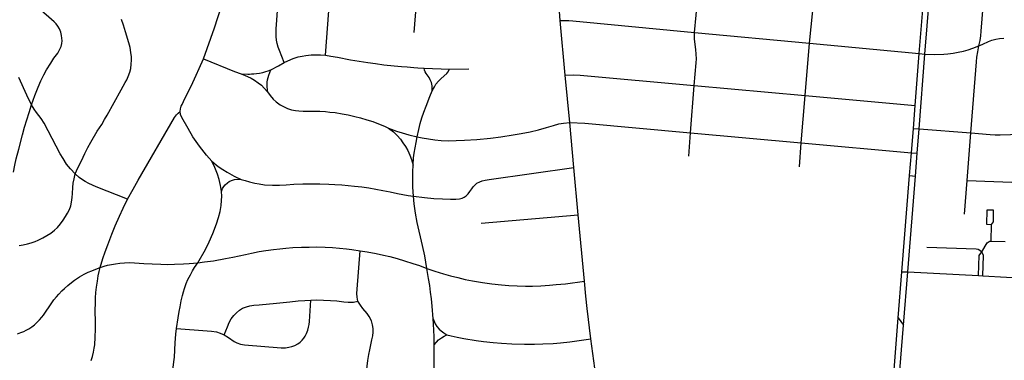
# Model space of a CAD drawing. Extents: x 1410746 to 1533160, y 578873 to 704954.
# Tile 89 of 227: x 1495267 to 1501287, y 622626 to 624707. Entities that reach past the tile are written whole.
import ezdxf

# ---------------------------------------------------------------- set-up
doc = ezdxf.new("R2010")
doc.units = 0
doc.header["$MEASUREMENT"] = 0
doc.layers.add('MC_STREETS', color=254, linetype='CONTINUOUS')

msp = doc.modelspace()

# ---------------------------------------------------------------- linework, layer by layer
at = {"layer": 'MC_STREETS'}
for p, q in [((1498571.528775, 624702.466975), (1498540.43445, 625146.11285)), ((1499392.358475, 624628.5823), (1499426.158175, 624980.023975)), ((1500096.638575, 624563.125075), (1500131.368975, 624911.6395)), ((1500766.483725, 624500.6876), (1500798.3112, 624895.1671)), ((1500801.725525, 624497.24445), (1500834.725975, 624901.46965)), ((1497135.824475, 624489.9915), (1497164.8508, 624862.1737)), ((1498602.75945, 624368.997475), (1498571.528775, 624702.466975)), ((1499392.358475, 624628.5823), (1500096.638575, 624563.125075)), ((1500068.4328, 624243.645575), (1500096.638575, 624563.125075)), ((1500096.638575, 624563.125075), (1500766.483725, 624500.6876)), ((1500741.59775, 624183.54125), (1500766.483725, 624500.6876)), ((1500765.5773, 624039.527225), (1500801.725525, 624497.24445)), ((1500766.483725, 624500.6876), (1500801.725525, 624497.24445)), ((1497740.521625, 624410.98665), (1497895.30225, 624405.7589)), ((1497895.30225, 624405.7589), (1498012.11505, 624406.45895)), ((1498629.558875, 624078.68355), (1498602.75945, 624368.997475)), ((1499367.9137, 624016.0333), (1499391.298075, 624304.889025)), ((1499391.298075, 624304.889025), (1500068.4328, 624243.645575)), ((1500044.673725, 623955.1281), (1500068.4328, 624243.645575)), ((1500068.4328, 624243.645575), (1500741.59775, 624183.54125)), ((1500730.595325, 624042.097725), (1500741.59775, 624183.54125)), ((1498655.58755, 623804.398875), (1498629.558875, 624078.68355)), ((1499357.824375, 623873.561875), (1499367.9137, 624016.0333)), ((1499367.9137, 624016.0333), (1500044.673725, 623955.1281)), ((1500718.751225, 623894.18935), (1500730.595325, 624042.097725)), ((1500730.595325, 624042.097725), (1500765.5773, 624039.527225)), ((1500753.85265, 623890.8758), (1500765.5773, 624039.527225)), ((1500765.5773, 624039.527225), (1501082.147575, 624016.51995)), ((1501059.7712, 623724.96955), (1501082.147575, 624016.51995)), ((1500034.2432, 623809.100025), (1500044.673725, 623955.1281)), ((1500044.673725, 623955.1281), (1500718.751225, 623894.18935)), ((1500707.734175, 623754.829025), (1500718.751225, 623894.18935)), ((1500718.751225, 623894.18935), (1500753.85265, 623890.8758)), ((1500742.8069, 623751.214625), (1500753.85265, 623890.8758)), ((1498681.79665, 623514.12065), (1498655.58755, 623804.398875)), ((1500660.682725, 623167.1967), (1500707.734175, 623754.829025)), ((1500696.4782, 623165.440475), (1500742.8069, 623751.214625)), ((1500707.734175, 623754.829025), (1500742.8069, 623751.214625)), ((1501043.84545, 623518.984975), (1501059.7712, 623724.96955)), ((1498087.16145, 623463.66015), (1498681.79665, 623514.12065)), ((1498719.546225, 623109.673825), (1498681.79665, 623514.12065)), ((1501206.75515, 623353.556225), (1501209.34725, 623456.433425)), ((1501206.75515, 623353.556225), (1501291.524225, 623351.42295)), ((1500637.791775, 622884.614525), (1500660.682725, 623167.1967)), ((1500660.682725, 623167.1967), (1500696.4782, 623165.440475)), ((1500669.90135, 622840.143475), (1500696.4782, 623165.440475)), ((1500696.4782, 623165.440475), (1501129.397625, 623144.200225)), ((1501129.397625, 623144.200225), (1501156.215525, 623142.86505)), ((1500600.23065, 622403.15905), (1500637.791775, 622884.614525)), ((1500637.791775, 622884.614525), (1500669.90135, 622840.143475)), ((1500636.26875, 622409.462), (1500669.90135, 622840.143475)), ((1498817.29695, 622322.571825), (1498757.946175, 622756.693125))]:
    msp.add_line(p, q, dxfattribs=at)
for points in [[(1497679.2165, 624629.1616), (1497706.994275, 624985.064375), (1497720.980025, 625213.81825)], [(1496391.4534, 624469.0162), (1496458.4673, 624656.863425), (1496478.258975, 624720.057875), (1496498.1151, 624781.9909), (1496528.4767, 624886.848), (1496542.80015, 624928.744125), (1496555.54065, 624964.5649), (1496570.08175, 625005.46605), (1496581.9225, 625035.213275), (1496594.734525, 625064.1466), (1496624.942875, 625129.424375)], [(1501131.638475, 624546.9755), (1501138.842675, 624579.9483), (1501142.852375, 624608.26675), (1501145.55575, 624638.044325), (1501161.599425, 624840.18915), (1501165.28125, 624880.3409), (1501169.265875, 624917.259475)], [(1495339.811375, 624188.05295), (1495359.6039, 624244.263725), (1495379.717525, 624295.59565), (1495395.952125, 624332.84815), (1495413.783675, 624369.689175), (1495430.79755, 624400.244725), (1495456.221, 624442.551825), (1495475.589225, 624471.4253), (1495498.8531, 624503.71695), (1495511.81965, 624526.765575), (1495519.4663, 624544.474525), (1495524.54755, 624561.703075), (1495525.589225, 624578.369725), (1495525.242, 624594.34195), (1495522.9712, 624611.807075), (1495517.2559, 624632.189175), (1495509.269775, 624651.98085), (1495499.54755, 624668.3003), (1495488.81445, 624681.662575), (1495476.6606, 624693.91125), (1495461.171775, 624708.407925), (1495350.109675, 624804.104925), (1495321.3672, 624830.23845), (1495292.060725, 624860.9962)], [(1496884.180875, 624445.4968), (1496854.6473, 624518.93595), (1496847.876475, 624539.24845), (1496841.886875, 624561.12345), (1496837.199375, 624582.99845), (1496835.11605, 624605.394275), (1496834.855625, 624629.613025), (1496835.305325, 624654.562025), (1496836.180875, 624676.45075), (1496850.599825, 624881.3611)], [(1495606.471725, 623766.1528), (1495622.300375, 623801.163425), (1495644.31895, 623845.666675), (1495665.846725, 623889.7639), (1495684.249525, 623926.916675), (1495701.610625, 623959.555575), (1495740.846725, 624025.180575), (1495754.3884, 624046.361125), (1495768.2773, 624067.8889), (1495785.291175, 624096.70835), (1495800.56895, 624123.097225), (1495886.680075, 624277.95835), (1495912.015525, 624322.8383), (1495921.916775, 624340.8844), (1495930.430075, 624360.25), (1495939.110625, 624385.94445), (1495945.1717, 624409.6232), (1495948.933525, 624434.930025), (1495949.959475, 624460.920825), (1495949.2755, 624481.097875), (1495946.8816, 624506.746675), (1495941.75185, 624536.4993), (1495934.570175, 624565.909925), (1495914.051125, 624632.25485), (1495900.71375, 624674.660875), (1495888.402325, 624709.20125)], [(1498571.528775, 624702.466975), (1498623.959325, 624702.8142), (1498649.653775, 624701.4253), (1499392.358475, 624628.5823)], [(1499391.298075, 624304.889025), (1499402.505475, 624442.984925), (1499404.007175, 624468.213625), (1499403.420125, 624496.1331), (1499401.00375, 624525.278525), (1499394.41065, 624572.076175), (1499392.5942, 624591.353675), (1499391.693175, 624606.971425), (1499392.358475, 624628.5823)], [(1501131.638475, 624546.9755), (1501155.633275, 624557.895), (1501190.323425, 624573.969975), (1501210.0147, 624581.45195), (1501235.075275, 624588.4689), (1501257.128575, 624592.4786), (1501283.6727, 624594.5251)], [(1500801.725525, 624497.24445), (1500860.461875, 624494.813975), (1500917.548325, 624496.2207), (1500942.4693, 624497.83895), (1500973.228975, 624501.899275), (1501005.597075, 624508.12885), (1501037.945775, 624515.9633), (1501066.4269, 624524.054525), (1501094.908, 624533.1167), (1501131.638475, 624546.9755)], [(1501082.147575, 624016.51995), (1501116.041875, 624449.50265), (1501119.514075, 624479.01655), (1501124.027975, 624510.613775), (1501131.638475, 624546.9755)], [(1496247.787625, 624145.50235), (1496250.20435, 624163.110075), (1496254.6926, 624177.9558), (1496259.18085, 624189.349025), (1496267.27935, 624207.225775), (1496325.740225, 624323.6384), (1496346.314525, 624368.32175), (1496364.972875, 624409.525925), (1496391.4534, 624469.0162)], [(1496391.4534, 624469.0162), (1496580.068175, 624391.409875), (1496621.73345, 624377.1563)], [(1496884.180875, 624445.4968), (1496906.30375, 624456.39235), (1496938.0603, 624469.87235), (1496969.3103, 624479.7682), (1496993.26865, 624485.49735), (1497016.96655, 624489.4036), (1497048.476975, 624492.5286), (1497078.6853, 624493.570275), (1497105.8573, 624492.1416), (1497135.824475, 624489.9915)], [(1497135.824475, 624489.9915), (1497169.789275, 624484.732975), (1497209.72305, 624477.4458), (1497289.882075, 624461.705475), (1497343.224275, 624453.252325), (1497395.400525, 624445.673675), (1497442.912975, 624438.96945), (1497493.048825, 624432.556725), (1497556.301575, 624425.852525), (1497601.773625, 624421.7717), (1497636.215, 624418.80655), (1497675.811425, 624415.358975), (1497701.170825, 624413.027075), (1497740.521625, 624410.98665)], [(1496801.712075, 624400.772725), (1496848.890475, 624425.762825), (1496884.180875, 624445.4968)], [(1497787.889275, 624273.09655), (1497788.93095, 624290.28405), (1497787.889275, 624302.78405), (1497783.960475, 624323.663125), (1497777.3067, 624339.86425), (1497769.473925, 624354.76855), (1497752.472625, 624378.92305), (1497746.0599, 624388.833625), (1497742.27055, 624399.327175), (1497740.521625, 624410.98665)], [(1497787.889275, 624273.09655), (1497802.3428, 624297.995325), (1497811.8476, 624313.200725), (1497826.510425, 624331.702075), (1497842.802525, 624348.309575), (1497878.395175, 624379.506025), (1497884.86635, 624386.95725), (1497895.30225, 624405.7589)], [(1495339.811375, 624188.05295), (1495311.29775, 624246.336025), (1495261.637575, 624353.339625)], [(1496621.73345, 624377.1563), (1496661.371825, 624374.962725), (1496672.068325, 624375.1284), (1496683.34125, 624376.01195), (1496698.271025, 624376.82755), (1496713.777225, 624378.36135), (1496732.6863, 624381.288825), (1496753.30995, 624385.64185), (1496771.13405, 624390.7757), (1496784.99985, 624394.88985), (1496801.712075, 624400.772725)], [(1496621.73345, 624377.1563), (1496658.517675, 624359.830275), (1496681.173925, 624349.1532), (1496703.30935, 624336.913625), (1496725.444775, 624322.330275), (1496744.7156, 624306.705275), (1496761.12185, 624289.7782), (1496780.91095, 624265.634875)], [(1496780.91095, 624265.634875), (1496779.780375, 624310.83065), (1496780.633725, 624326.480225), (1496782.5786, 624340.287925), (1496785.086125, 624354.08515), (1496789.281675, 624367.8512), (1496801.712075, 624400.772725)], [(1498602.75945, 624368.997475), (1498651.389875, 624370.86975), (1498693.751, 624368.4392), (1499391.298075, 624304.889025)], [(1496780.91095, 624265.634875), (1496798.101025, 624244.205275), (1496816.069775, 624222.5907), (1496834.038525, 624205.924025), (1496858.517675, 624187.955275), (1496879.0906, 624176.236525), (1496903.830175, 624165.299025), (1496929.0906, 624156.9657), (1496952.267675, 624151.757375), (1496973.882275, 624149.674025), (1497000.705175, 624148.632375), (1497072.580175, 624148.892775), (1497102.5281, 624147.5907), (1497135.861425, 624145.767775), (1497162.944775, 624143.163625), (1497195.49685, 624139.517775), (1497238.726025, 624133.007375), (1497275.8868, 624125.8186), (1497316.5906, 624115.819875), (1497350.18435, 624107.486525), (1497388.4656, 624096.288625), (1497425.705175, 624084.30945), (1497460.601025, 624071.80945), (1497496.885725, 624056.27125), (1497522.23295, 624044.118475)], [(1497697.23295, 623992.382375), (1497706.81415, 624036.34165), (1497716.1453, 624073.779275), (1497725.9101, 624107.47155), (1497737.108025, 624141.84655), (1497750.9101, 624179.867375), (1497773.56635, 624237.9403), (1497787.889275, 624273.09655)], [(1495227.947475, 623776.424), (1495236.628025, 623817.396225), (1495245.6558, 623856.285125), (1495261.2808, 623917.049), (1495283.204775, 624004.378375), (1495296.267825, 624050.692875), (1495324.3732, 624139.759225), (1495339.811375, 624188.05295)], [(1495606.471725, 623766.1528), (1495577.321625, 623796.161075), (1495553.5706, 623824.6623), (1495531.798825, 623858.309575), (1495513.98555, 623887.99835), (1495415.4188, 624074.4439), (1495398.001375, 624103.340975), (1495384.542475, 624121.94595), (1495369.1043, 624140.550925), (1495354.7107, 624160.989825), (1495339.811375, 624188.05295)], [(1495926.4694, 623611.181125), (1495959.616775, 623671.3304), (1495990.480375, 623727.17885), (1496213.413025, 624108.87565), (1496225.3464, 624125.823125), (1496236.049125, 624136.180625), (1496247.787625, 624145.50235)], [(1496440.679475, 623843.69765), (1496409.03735, 623880.17895), (1496366.133225, 623933.80155), (1496325.848875, 623992.1118), (1496296.655025, 624041.47225), (1496257.10935, 624109.941675), (1496250.20435, 624127.894625), (1496247.787625, 624145.50235)], [(1497697.23295, 623992.382375), (1497727.1356, 623986.092825), (1497766.0245, 623978.453925), (1497804.56615, 623973.592825), (1497844.1495, 623969.773375), (1497887.8995, 623967.342825), (1497935.8236, 623968.565225), (1497986.163375, 623970.81505), (1498060.81615, 623976.023375), (1498145.19115, 623982.967825), (1498208.732825, 623990.6067), (1498283.732825, 624002.7595), (1498333.038375, 624012.1345), (1498387.8995, 624022.898375), (1498438.28955, 624034.897275), (1498487.677275, 624048.647225), (1498530.9445, 624061.486025), (1498563.699025, 624070.2129), (1498590.973225, 624075.036425), (1498629.558875, 624078.68355)], [(1498629.558875, 624078.68355), (1498722.25155, 624074.477075), (1499367.9137, 624016.0333)], [(1497522.23295, 624044.118475), (1497552.094075, 624021.89625), (1497574.3163, 623999.674025), (1497594.10795, 623976.41015), (1497610.080175, 623955.576825), (1497625.010725, 623932.312925), (1497638.899625, 623907.312925), (1497652.4413, 623879.53515), (1497662.510725, 623852.799025), (1497671.538525, 623818.424025)], [(1497522.23295, 624044.118475), (1497570.844075, 624025.368475), (1497604.1774, 624015.64625), (1497645.49685, 624004.187925), (1497697.23295, 623992.382375)], [(1497671.538525, 623818.424025), (1497675.010725, 623862.52125), (1497678.48295, 623892.03515), (1497689.9413, 623957.312925), (1497697.23295, 623992.382375)], [(1501082.147575, 624016.51995), (1501200.0547, 624006.23865), (1501231.167625, 624004.25475), (1501261.3938, 624004.150225), (1501388.611225, 624007.9467)], [(1501059.7712, 623724.96955), (1502039.715375, 623687.8405), (1502069.537825, 623687.085175), (1502096.964725, 623687.472), (1502124.7303, 623688.9864), (1502155.268725, 623692.574075), (1502190.572125, 623699.3793), (1502231.376025, 623710.7935), (1502267.479375, 623723.5257), (1502298.78765, 623736.951175), (1502327.8675, 623752.576175), (1502353.909175, 623768.201175), (1502531.22925, 623888.860875)], [(1496501.09615, 623657.58655), (1496495.193375, 623693.350425), (1496486.512825, 623730.155975), (1496475.4017, 623763.83655), (1496459.082275, 623804.808775), (1496440.679475, 623843.69765)], [(1496440.679475, 623843.69765), (1496480.957275, 623810.71155), (1496509.362475, 623791.685425), (1496535.123925, 623774.94765), (1496578.873925, 623751.683775), (1496620.887825, 623731.544875)], [(1497673.5565, 623629.0431), (1497671.06125, 623683.938625), (1497670.49685, 623720.16015), (1497670.844075, 623777.1046), (1497671.538525, 623818.424025)], [(1497673.5565, 623629.0431), (1497741.279675, 623620.691325), (1497798.571325, 623615.135775), (1497851.696325, 623612.010775), (1497900.30745, 623610.621875), (1497933.988, 623611.316325), (1497955.16855, 623613.39965), (1497971.488, 623616.871875), (1497985.029675, 623622.427425), (1497996.7661, 623630.7077), (1498009.68245, 623643.9552), (1498018.363, 623656.4552), (1498031.0139, 623674.295825), (1498039.575875, 623686.749575), (1498049.694525, 623697.1277), (1498062.40775, 623707.505825), (1498080.05055, 623716.846125), (1498094.839375, 623722.5541), (1498113.26055, 623727.22425), (1498136.611325, 623731.3755), (1498655.58755, 623804.398875)], [(1495263.0164, 623327.87005), (1495288.75935, 623331.423025), (1495314.4538, 623336.978575), (1495336.676025, 623343.228575), (1495361.3288, 623352.603575), (1495380.0788, 623360.5897), (1495407.5018, 623374.18455), (1495432.044525, 623388.43515), (1495456.9831, 623403.477475), (1495479.546575, 623421.29075), (1495497.755675, 623438.3123), (1495516.7565, 623460.479925), (1495532.986375, 623481.46), (1495547.632825, 623503.627625), (1495559.50835, 623524.21185), (1495570.59215, 623546.775325), (1495578.6899, 623569.617475), (1495584.051075, 623593.089825), (1495588.405425, 623620.00765), (1495590.384675, 623644.946225), (1495591.176375, 623682.15615), (1495593.62045, 623707.4647), (1495598.697525, 623735.2001), (1495606.471725, 623766.1528)], [(1495926.4694, 623611.181125), (1495735.17255, 623686.36605), (1495711.11905, 623696.010925), (1495689.588975, 623705.938475), (1495666.74455, 623718.38595), (1495650.32955, 623728.528), (1495629.969725, 623743.512975), (1495606.471725, 623766.1528)], [(1496501.09615, 623657.58655), (1496507.329175, 623675.34515), (1496514.637825, 623687.794875), (1496523.6656, 623698.558775), (1496537.127275, 623710.8381), (1496547.3153, 623717.591875), (1496560.818375, 623724.94765), (1496579.22115, 623731.544875), (1496600.4757, 623733.400525), (1496620.887825, 623731.544875)], [(1496620.887825, 623731.544875), (1496644.500775, 623724.250125), (1496672.202825, 623715.7206), (1496704.4193, 623707.8361), (1496730.226325, 623703.34925), (1496764.196325, 623698.4691), (1496812.460225, 623695.691325), (1496855.515775, 623696.385775), (1496896.140775, 623699.16355), (1496942.67145, 623701.9549), (1496997.5762, 623703.48605), (1497054.725025, 623704.61105), (1497102.738, 623704.02465), (1497155.99385, 623702.367625), (1497194.05745, 623700.2052), (1497235.772925, 623697.386875), (1497274.960225, 623693.9552), (1497314.196325, 623690.482975), (1497358.29355, 623684.927425), (1497401.0019, 623679.02465), (1497444.05745, 623671.385775), (1497486.41855, 623663.39965), (1497532.2519, 623654.7191), (1497577.390775, 623645.691325), (1497608.957225, 623639.5786), (1497642.65925, 623633.456425), (1497673.5565, 623629.0431)], [(1496356.04655, 623221.604275), (1496402.543275, 623303.59315), (1496424.5091, 623349.816825), (1496447.132075, 623401.128725), (1496469.602175, 623459.365475), (1496482.704525, 623498.1036), (1496492.6986, 623536.17045), (1496498.727125, 623572.8541), (1496501.2583, 623603.044975), (1496501.7906, 623629.46155), (1496501.09615, 623657.58655)], [(1497755.439825, 623187.408675), (1497743.340125, 623263.409825), (1497729.3431, 623328.152475), (1497696.742125, 623467.1952), (1497685.986225, 623524.5914), (1497678.547, 623581.07885), (1497673.5565, 623629.0431)], [(1495759.221175, 623193.494225), (1495774.659575, 623246.98425), (1495788.76465, 623288.84215), (1495805.33285, 623332.18595), (1495829.916125, 623395.7625), (1495850.5306, 623447.1962), (1495876.9541, 623506.0875), (1495900.0941, 623556.326725), (1495926.4694, 623611.181125)], [(1501179.60185, 623543.321325), (1501177.775375, 623456.955275), (1501209.34725, 623456.433425)], [(1501209.34725, 623456.433425), (1501220.04515, 623472.871675), (1501221.6107, 623542.53855), (1501179.60185, 623543.321325)], [(1501148.66525, 623289.4315), (1501181.8448, 623343.41275), (1501187.346075, 623348.7421), (1501193.191175, 623351.836575), (1501198.887025, 623353.347975), (1501206.75515, 623353.556225)], [(1496356.04655, 623221.604275), (1496397.196925, 623226.56445), (1496450.917425, 623234.341975), (1496525.763375, 623247.817325), (1496569.083725, 623256.624775), (1496647.0735, 623273.16805), (1496684.886725, 623281.270875), (1496730.12755, 623289.711325), (1496771.992175, 623296.801325), (1496818.24585, 623303.553675), (1496857.071925, 623307.9427), (1496893.197075, 623311.3189), (1496937.41755, 623314.4626), (1496990.09345, 623317.0584), (1497035.6719, 623317.733625), (1497081.250325, 623318.408875), (1497133.581125, 623317.0584), (1497179.497175, 623315.0327), (1497222.374675, 623311.6565), (1497263.9017, 623307.6051), (1497298.338725, 623303.21605), (1497348.1622, 623295.475075)], [(1497334.5216, 622987.7557), (1497329.2142, 623010.68855), (1497327.4781, 623034.646875), (1497329.32035, 623061.3465), (1497348.1622, 623295.475075)], [(1497348.1622, 623295.475075), (1497391.274375, 623288.71855), (1497446.4421, 623278.750025), (1497491.968825, 623268.926875), (1497529.81605, 623259.8991), (1497574.6077, 623247.746325), (1497619.538525, 623234.373475), (1497671.287125, 623217.384675), (1497710.4432, 623204.27215), (1497755.439825, 623187.408675)], [(1500813.74645, 623318.0896), (1501115.313775, 623306.622975), (1501126.488225, 623304.903825), (1501136.287375, 623299.7464), (1501148.66525, 623289.4315)], [(1501129.397625, 623144.200225), (1501134.028875, 623266.643275), (1501148.66525, 623289.4315)], [(1501156.215525, 623142.86505), (1501160.011625, 623265.707275), (1501148.66525, 623289.4315)], [(1495759.221175, 623193.494225), (1495783.1752, 623201.39905), (1495802.8175, 623206.66895), (1495827.7297, 623212.178375), (1495852.1628, 623215.771475), (1495878.3172, 623218.81155), (1495908.3652, 623221.5125), (1495935.37465, 623222.52535), (1495968.798825, 623221.174875), (1496024.843425, 623218.1363), (1496077.4961, 623214.845675), (1496129.505025, 623212.3968), (1496169.34395, 623212.059175), (1496212.22145, 623213.40965), (1496268.603675, 623215.435375), (1496303.71595, 623217.12345), (1496356.04655, 623221.604275)], [(1496226.372025, 622820.002525), (1496235.891525, 622884.462), (1496241.9422, 622923.7914), (1496247.1285, 622953.1804), (1496254.47575, 622989.052275), (1496261.643275, 623020.9556), (1496267.873675, 623044.37275), (1496273.715775, 623064.8128), (1496284.693425, 623095.211025), (1496295.533925, 623120.0062), (1496310.4588, 623149.014725), (1496323.55195, 623172.087175), (1496336.027975, 623192.25675), (1496356.04655, 623221.604275)], [(1495253.807275, 622787.94135), (1495272.61265, 622794.6483), (1495291.5677, 622802.00385), (1495306.151025, 622809.295525), (1495322.29685, 622818.670525), (1495341.04685, 622830.6497), (1495357.1927, 622842.889275), (1495374.35685, 622858.5147), (1495388.6203, 622873.365025), (1495402.141275, 622889.142875), (1495411.66915, 622902.080825), (1495463.027625, 622977.018975), (1495475.78805, 622995.248125), (1495490.892225, 623013.998125), (1495505.735975, 623030.6648), (1495524.22555, 623049.4148), (1495541.352925, 623065.42795), (1495561.985975, 623083.529375), (1495583.347175, 623100.61035), (1495602.492575, 623114.565), (1495633.2691, 623135.122025), (1495661.465125, 623151.75855), (1495684.642225, 623163.4773), (1495707.03805, 623173.112725), (1495732.298475, 623183.529375), (1495759.221175, 623193.494225)], [(1495703.917825, 622623.97805), (1495711.90395, 622648.283625), (1495718.8484, 622676.408625), (1495722.667825, 622700.019725), (1495725.0984, 622720.50585), (1495728.2234, 622767.72805), (1495729.9595, 622816.6864), (1495730.306725, 622852.10305), (1495728.917825, 622936.825275), (1495729.26505, 622970.85305), (1495730.65395, 623007.3114), (1495733.0845, 623040.99195), (1495736.90395, 623071.894725), (1495742.4595, 623109.74195), (1495747.3206, 623142.033625), (1495752.673275, 623168.879425), (1495759.221175, 623193.494225)], [(1497794.577775, 622879.091725), (1497788.511075, 622956.578525), (1497784.33415, 623001.3857), (1497779.212425, 623042.700625), (1497773.701925, 623083.405625), (1497766.38305, 623124.908475), (1497755.439825, 623187.408675)], [(1497755.439825, 623187.408675), (1497805.3983, 623169.6626), (1497858.5233, 623154.0376), (1497900.5372, 623141.884825), (1497944.634425, 623131.120925), (1497991.274375, 623119.96855), (1498034.329925, 623111.635225), (1498096.0233, 623100.9126), (1498152.96775, 623092.926475), (1498211.6483, 623086.32925), (1498256.7872, 623082.85705), (1498307.828875, 623080.07925), (1498359.21775, 623078.34315), (1498401.578875, 623079.0376), (1498453.314975, 623080.7737), (1498506.626975, 623084.6077), (1498547.064975, 623088.065375), (1498603.314975, 623093.96815), (1498719.546225, 623109.673825)], [(1501156.215525, 623142.86505), (1501445.72445, 623125.4859), (1501765.443125, 623109.973775), (1501790.29745, 623106.961125), (1501814.3986, 623103.195325), (1501838.063225, 623096.781225), (1501859.330575, 623090.19725)], [(1498757.946175, 622756.693125), (1498735.91965, 622941.5201), (1498728.3187, 623017.054625), (1498719.546225, 623109.673825)], [(1496517.546125, 622780.8119), (1496537.14145, 622831.0249), (1496548.163825, 622855.8252), (1496560.410875, 622878.176125), (1496575.593825, 622899.5887), (1496592.4493, 622916.876325), (1496611.0335, 622932.003025), (1496629.617725, 622943.6722), (1496652.523875, 622953.1804), (1496674.133425, 622958.798875), (1496698.336125, 622962.6886), (1496730.032825, 622965.4365), (1496837.785625, 622974.202775), (1496918.943875, 622983.19475), (1496969.156875, 622988.39975), (1497010.475725, 622991.8794), (1497046.819825, 622993.1864)], [(1496517.546125, 622780.8119), (1496544.183525, 622764.27835), (1496577.2506, 622740.70275), (1496594.090325, 622731.823625), (1496617.053575, 622724.1692), (1496640.323025, 622719.57655), (1496865.36295, 622702.736825), (1496891.387975, 622702.736825), (1496913.178225, 622705.370825), (1496931.299325, 622710.06125), (1496948.784075, 622717.1654), (1496967.319825, 622726.6186), (1496981.097775, 622737.028625), (1496994.263375, 622748.969525), (1497004.673375, 622761.522775), (1497011.71545, 622773.46365), (1497020.0361, 622789.3708), (1497027.783575, 622809.660575), (1497033.0858, 622828.81725), (1497036.004375, 622844.067175), (1497038.195375, 622862.2661), (1497046.819825, 622993.1864)], [(1497046.819825, 622993.1864), (1497083.8507, 622994.67075), (1497124.476675, 622993.806375), (1497167.6958, 622991.645425), (1497205.296425, 622988.1879), (1497248.65865, 622983.952425), (1497275.3114, 622980.840625), (1497307.16895, 622981.850025), (1497334.5216, 622987.7557)], [(1497382.711575, 622519.94675), (1497395.76405, 622625.02135), (1497401.48975, 622660.617725), (1497406.991975, 622689.8552), (1497420.52765, 622750.9149), (1497426.0892, 622775.966325), (1497428.51975, 622797.4941), (1497427.442725, 622819.633325), (1497423.9852, 622842.97165), (1497417.070125, 622866.309975), (1497403.24, 622894.4024), (1497391.7142, 622911.03575), (1497365.207175, 622942.375625), (1497350.047525, 622962.077425), (1497334.5216, 622987.7557)], [(1497801.6612, 622720.2331), (1497800.47785, 622771.7196), (1497799.101975, 622808.14195), (1497797.020325, 622847.926725), (1497794.577775, 622879.091725)], [(1497794.577775, 622879.091725), (1497807.8769, 622847.9781), (1497817.813075, 622832.506175), (1497830.614075, 622816.93715), (1497843.374475, 622805.2184), (1497859.5926, 622792.647525), (1497878.270325, 622782.041325)], [(1496149.051375, 622376.296975), (1496158.7966, 622422.14385), (1496173.097275, 622471.267175), (1496188.4061, 622519.03075), (1496199.1223, 622556.384325), (1496204.93965, 622582.103175), (1496209.838475, 622615.47645), (1496212.2879, 622645.481775), (1496217.186725, 622732.74215), (1496222.08555, 622785.098375), (1496226.372025, 622820.002525)], [(1496226.372025, 622820.002525), (1496412.5275, 622806.53075), (1496439.777225, 622804.081325), (1496469.78255, 622799.1825), (1496492.133475, 622792.446625), (1496517.546125, 622780.8119)], [(1497801.6612, 622720.2331), (1497814.989075, 622736.989225), (1497828.0099, 622750.010075), (1497844.936975, 622763.0309), (1497862.905725, 622773.9684), (1497878.270325, 622782.041325)], [(1497878.270325, 622782.041325), (1497903.79115, 622774.74965), (1497942.332825, 622767.197575), (1497981.37115, 622759.164125), (1498057.690875, 622746.8213), (1498102.541, 622740.516825), (1498161.423375, 622733.64195), (1498211.521175, 622729.884625), (1498276.257025, 622726.016225), (1498352.777675, 622724.948225), (1498414.672325, 622724.568525), (1498465.934775, 622726.0874), (1498528.9686, 622729.125175), (1498573.016325, 622732.9224), (1498631.106075, 622739.48765), (1498757.946175, 622756.693125)], [(1497799.34365, 622293.2519), (1497793.3833, 622361.639175), (1497792.128475, 622409.322025), (1497793.069575, 622443.82935), (1497799.65735, 622549.860975), (1497800.91215, 622591.583475), (1497801.539575, 622644.5993), (1497801.6612, 622720.2331)]]:
    msp.add_lwpolyline(points, dxfattribs=at)

doc.saveas('drawing.dxf')
